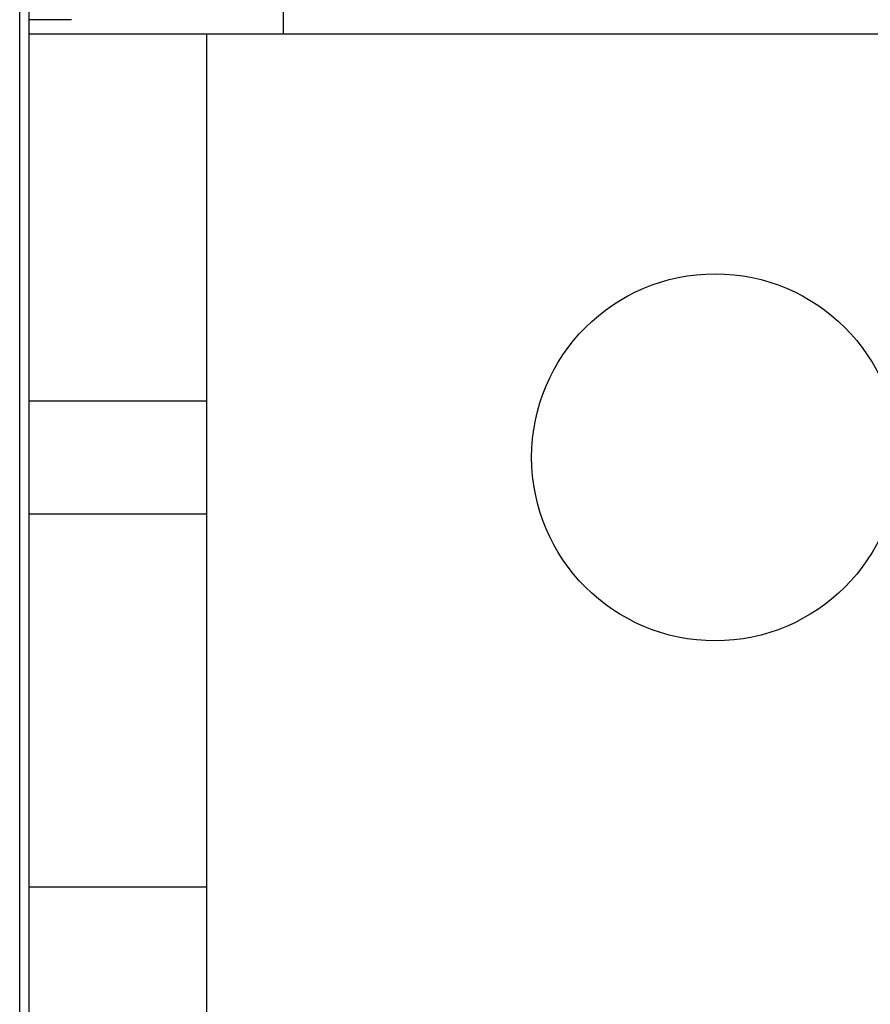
# Model space of a CAD drawing. Extents: x 0 to 594, y 0 to 420.
# Tile 41 of 126: x 236.77 to 242.79, y 355.64 to 362.61. Entities that reach past the tile are written whole.
import ezdxf

# ---------------------------------------------------------------- set-up
doc = ezdxf.new("R2010")
doc.units = 0
doc.header["$LTSCALE"] = 32.67
doc.layers.get('0').update_dxf_attribs({"linetype": 'CONTINUOUS'})

msp = doc.modelspace()

# ---------------------------------------------------------------- linework, layer by layer
at = {"color": 7, "linetype": 'CONTINUOUS'}
for p, q in [((236.8341, 322.0131), (236.8341, 394.8131)), ((236.7672, 322.8131), (236.7672, 394.0131)), ((238.6341, 370.2131), (238.6341, 362.5131)), ((237.1341, 362.6131), (236.8341, 362.6131)), ((236.8341, 362.5131), (247.0941, 362.5131)), ((238.0941, 344.5131), (238.0941, 362.5131)), ((236.8341, 359.9131), (238.0941, 359.9131)), ((236.8341, 359.1131), (238.0941, 359.1131)), ((238.0941, 356.4687), (236.8341, 356.4687))]:
    msp.add_line(p, q, dxfattribs=at)
msp.add_circle((241.6941, 359.5131), 1.3, dxfattribs=at)

doc.saveas('drawing.dxf')
